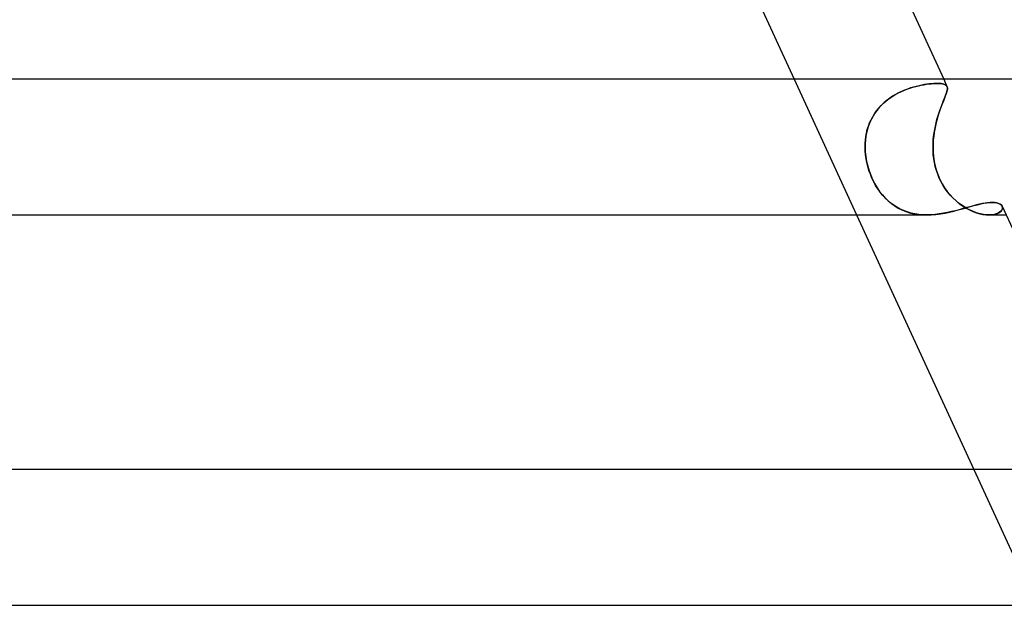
# Model space of a CAD drawing. Header units: millimetres. Extents: x -305 to 305, y -2 to 230.
# Tile 50 of 64: x 140 to 169, y 195 to 213. Entities that reach past the tile are written whole.
import ezdxf

# ---------------------------------------------------------------- set-up
doc = ezdxf.new("R2010")
doc.units = ezdxf.units.MM
doc.layers.add('HIDDEN', color=7, linetype='Continuous')
doc.layers.add('THICK', color=7, linetype='Continuous')

msp = doc.modelspace()

# ---------------------------------------------------------------- linework, layer by layer
at = {"layer": 'HIDDEN'}
for p, q in [((163.179, 211), (165.018, 207)), ((166.758, 210.781), (166.841, 210.802)), ((166.858, 210.806), (166.776, 210.786)), ((166.841, 210.802), (166.923, 210.819)), ((166.938, 210.822), (166.858, 210.806)), ((166.923, 210.819), (167.001, 210.834)), ((167.015, 210.836), (166.938, 210.822)), ((167.001, 210.834), (167.077, 210.846)), ((167.089, 210.848), (167.015, 210.836)), ((167.077, 210.846), (167.149, 210.856)), ((167.159, 210.857), (167.089, 210.848)), ((167.149, 210.856), (167.218, 210.863)), ((167.225, 210.864), (167.159, 210.857)), ((167.218, 210.863), (167.283, 210.868)), ((167.288, 210.869), (167.225, 210.864)), ((167.283, 210.868), (167.344, 210.871)), ((167.346, 210.871), (167.288, 210.869)), ((167.344, 210.871), (167.4, 210.872)), ((167.4, 210.872), (167.346, 210.871)), ((167.456, 210.871), (167.4, 210.872)), ((167.4, 210.872), (167.455, 210.871)), ((167.455, 210.871), (167.505, 210.868)), ((167.506, 210.867), (167.456, 210.871)), ((167.505, 210.868), (167.549, 210.861)), ((167.55, 210.861), (167.506, 210.867)), ((167.549, 210.861), (167.587, 210.853)), ((167.587, 210.853), (167.55, 210.861)), ((167.582, 211), (167.68, 210.785)), ((167.619, 210.841), (167.587, 210.853)), ((167.587, 210.853), (167.619, 210.841)), ((167.645, 210.827), (167.619, 210.841)), ((167.619, 210.841), (167.645, 210.826)), ((167.665, 210.809), (167.645, 210.827)), ((167.645, 210.826), (167.665, 210.808)), ((167.679, 210.788), (167.665, 210.809)), ((167.665, 210.808), (167.68, 210.787)), ((166.057, 210.481), (166.143, 210.534)), ((166.166, 210.547), (166.08, 210.496)), ((166.143, 210.534), (166.231, 210.582)), ((166.254, 210.594), (166.166, 210.547)), ((166.231, 210.582), (166.319, 210.626)), ((166.342, 210.636), (166.254, 210.594)), ((166.319, 210.626), (166.408, 210.665)), ((166.431, 210.674), (166.342, 210.636)), ((166.408, 210.665), (166.497, 210.7)), ((166.519, 210.708), (166.431, 210.674)), ((166.497, 210.7), (166.585, 210.731)), ((166.606, 210.738), (166.519, 210.708)), ((166.585, 210.731), (166.672, 210.758)), ((166.692, 210.764), (166.606, 210.738)), ((166.672, 210.758), (166.758, 210.781)), ((166.776, 210.786), (166.692, 210.764)), ((167.626, 210.492), (167.646, 210.544)), ((167.647, 210.548), (167.628, 210.497)), ((167.646, 210.544), (167.662, 210.592)), ((167.663, 210.595), (167.647, 210.548)), ((167.662, 210.592), (167.675, 210.635)), ((167.676, 210.637), (167.663, 210.595)), ((167.675, 210.635), (167.685, 210.674)), ((167.685, 210.675), (167.676, 210.637)), ((167.687, 210.765), (167.679, 210.788)), ((167.68, 210.787), (167.687, 210.764)), ((167.685, 210.674), (167.69, 210.708)), ((167.69, 210.708), (167.685, 210.675)), ((167.691, 210.738), (167.687, 210.765)), ((167.687, 210.764), (167.691, 210.738)), ((167.69, 210.708), (167.691, 210.738)), ((167.691, 210.738), (167.69, 210.708)), ((165.671, 210.146), (165.741, 210.223)), ((165.758, 210.24), (165.687, 210.165)), ((165.741, 210.223), (165.815, 210.295)), ((165.834, 210.312), (165.758, 210.24)), ((165.815, 210.295), (165.892, 210.361)), ((165.914, 210.378), (165.834, 210.312)), ((165.892, 210.361), (165.973, 210.424)), ((165.996, 210.44), (165.914, 210.378)), ((165.973, 210.424), (166.057, 210.481)), ((166.08, 210.496), (165.996, 210.44)), ((167.497, 210.157), (167.525, 210.234)), ((167.528, 210.241), (167.5, 210.165)), ((167.525, 210.234), (167.553, 210.306)), ((167.556, 210.312), (167.528, 210.241)), ((167.553, 210.306), (167.579, 210.372)), ((167.582, 210.379), (167.556, 210.312)), ((167.579, 210.372), (167.604, 210.434)), ((167.606, 210.441), (167.582, 210.379)), ((167.604, 210.434), (167.626, 210.492)), ((167.628, 210.497), (167.606, 210.441)), ((165.493, 209.893), (165.546, 209.98)), ((165.559, 210), (165.503, 209.911)), ((165.546, 209.98), (165.606, 210.065)), ((165.621, 210.084), (165.559, 210)), ((165.606, 210.065), (165.671, 210.146)), ((165.687, 210.165), (165.621, 210.084)), ((167.412, 209.902), (167.439, 209.99)), ((167.443, 210.001), (167.415, 209.912)), ((167.439, 209.99), (167.468, 210.075)), ((167.471, 210.085), (167.443, 210.001)), ((167.468, 210.075), (167.497, 210.157)), ((167.5, 210.165), (167.471, 210.085)), ((165.365, 209.611), (165.402, 209.708)), ((165.408, 209.723), (165.37, 209.625)), ((165.402, 209.708), (165.444, 209.802)), ((165.453, 209.818), (165.408, 209.723)), ((165.444, 209.802), (165.493, 209.893)), ((165.503, 209.911), (165.453, 209.818)), ((167.338, 209.617), (167.361, 209.715)), ((167.363, 209.723), (167.34, 209.625)), ((167.361, 209.715), (167.385, 209.81)), ((167.388, 209.819), (167.363, 209.723)), ((167.385, 209.81), (167.412, 209.902)), ((167.415, 209.912), (167.388, 209.819)), ((165.291, 209.309), (165.31, 209.411)), ((165.312, 209.422), (165.292, 209.318)), ((165.31, 209.411), (165.334, 209.511)), ((165.338, 209.525), (165.312, 209.422)), ((165.334, 209.511), (165.365, 209.611)), ((165.37, 209.625), (165.338, 209.525)), ((167.287, 209.313), (167.301, 209.416)), ((167.302, 209.423), (167.288, 209.318)), ((167.301, 209.416), (167.318, 209.517)), ((167.319, 209.525), (167.302, 209.423)), ((167.318, 209.517), (167.338, 209.617)), ((167.34, 209.625), (167.319, 209.525)), ((165.27, 209.106), (165.268, 209)), ((165.268, 209), (165.27, 209.104)), ((165.278, 209.212), (165.27, 209.106)), ((165.27, 209.104), (165.278, 209.207)), ((165.292, 209.318), (165.278, 209.212)), ((165.278, 209.207), (165.291, 209.309)), ((167.27, 209.107), (167.268, 209)), ((167.268, 209), (167.27, 209.105)), ((167.277, 209.213), (167.27, 209.107)), ((167.27, 209.105), (167.277, 209.209)), ((167.288, 209.318), (167.277, 209.213)), ((167.277, 209.209), (167.287, 209.313)), ((165.272, 208.886), (165.268, 209)), ((165.268, 209), (165.273, 208.858)), ((165.281, 208.771), (165.272, 208.886)), ((165.273, 208.858), (165.288, 208.716)), ((165.297, 208.656), (165.281, 208.771)), ((167.27, 208.886), (167.268, 209)), ((167.268, 209), (167.271, 208.858)), ((167.277, 208.771), (167.27, 208.886)), ((167.271, 208.858), (167.283, 208.716)), ((167.29, 208.656), (167.277, 208.771)), ((165.288, 208.716), (165.312, 208.575)), ((165.319, 208.54), (165.297, 208.656)), ((165.312, 208.575), (165.344, 208.437)), ((165.348, 208.424), (165.319, 208.54)), ((167.283, 208.716), (167.303, 208.575)), ((167.309, 208.54), (167.29, 208.656)), ((167.303, 208.575), (167.332, 208.437)), ((167.335, 208.424), (167.309, 208.54)), ((165.344, 208.437), (165.385, 208.301)), ((165.382, 208.309), (165.348, 208.424)), ((165.423, 208.195), (165.382, 208.309)), ((165.385, 208.301), (165.433, 208.169)), ((165.47, 208.083), (165.423, 208.195)), ((167.332, 208.437), (167.37, 208.301)), ((167.367, 208.309), (167.335, 208.424)), ((167.406, 208.195), (167.367, 208.309)), ((167.37, 208.301), (167.416, 208.169)), ((167.452, 208.083), (167.406, 208.195)), ((165.433, 208.169), (165.489, 208.04)), ((165.522, 207.974), (165.47, 208.083)), ((165.489, 208.04), (165.553, 207.916)), ((165.579, 207.87), (165.522, 207.974)), ((165.553, 207.916), (165.622, 207.799)), ((167.416, 208.169), (167.472, 208.04)), ((167.505, 207.974), (167.452, 208.083)), ((167.472, 208.04), (167.536, 207.916)), ((167.563, 207.87), (167.505, 207.974)), ((167.536, 207.916), (167.608, 207.799)), ((165.641, 207.77), (165.579, 207.87)), ((165.622, 207.799), (165.697, 207.69)), ((165.708, 207.674), (165.641, 207.77)), ((165.697, 207.69), (165.777, 207.588)), ((165.78, 207.584), (165.708, 207.674)), ((167.628, 207.77), (167.563, 207.87)), ((167.608, 207.799), (167.686, 207.69)), ((167.697, 207.675), (167.628, 207.77)), ((167.686, 207.69), (167.769, 207.588)), ((167.772, 207.585), (167.697, 207.675)), ((165.777, 207.588), (165.862, 207.495)), ((165.857, 207.5), (165.78, 207.584)), ((165.938, 207.421), (165.857, 207.5)), ((165.862, 207.495), (165.95, 207.41)), ((166.023, 207.349), (165.938, 207.421)), ((165.95, 207.41), (166.043, 207.333)), ((166.112, 207.283), (166.023, 207.349)), ((166.043, 207.333), (166.141, 207.263)), ((167.769, 207.588), (167.857, 207.495)), ((167.852, 207.5), (167.772, 207.585)), ((167.936, 207.421), (167.852, 207.5)), ((167.857, 207.495), (167.949, 207.41)), ((168.022, 207.349), (167.936, 207.421)), ((167.949, 207.41), (168.043, 207.333)), ((168.112, 207.283), (168.022, 207.349)), ((168.043, 207.333), (168.141, 207.263)), ((168.577, 207.301), (168.676, 207.324)), ((168.676, 207.324), (168.769, 207.343)), ((168.769, 207.343), (168.856, 207.357)), ((168.856, 207.357), (168.937, 207.366)), ((168.937, 207.366), (169.011, 207.369)), ((169.011, 207.369), (169.082, 207.365)), ((169.082, 207.365), (169.145, 207.356)), ((169.145, 207.356), (169.199, 207.34)), ((169.199, 207.34), (169.243, 207.318)), ((169.243, 207.318), (169.277, 207.292)), ((166.206, 207.223), (166.112, 207.283)), ((166.141, 207.263), (166.244, 207.202)), ((166.304, 207.17), (166.206, 207.223)), ((166.244, 207.202), (166.351, 207.148)), ((166.406, 207.125), (166.304, 207.17)), ((166.351, 207.148), (166.463, 207.102)), ((166.511, 207.086), (166.406, 207.125)), ((166.463, 207.102), (166.58, 207.065)), ((166.62, 207.055), (166.511, 207.086)), ((166.58, 207.065), (166.702, 207.036)), ((166.731, 207.031), (166.62, 207.055)), ((166.702, 207.036), (166.826, 207.016)), ((166.846, 207.013), (166.731, 207.031)), ((167.354, 207.015), (167.489, 207.032)), ((167.489, 207.032), (167.622, 207.055)), ((167.622, 207.055), (167.754, 207.083)), ((167.754, 207.083), (167.885, 207.113)), ((167.885, 207.113), (168.011, 207.146)), ((168.011, 207.146), (168.133, 207.179)), ((168.204, 207.223), (168.112, 207.283)), ((168.133, 207.179), (168.251, 207.212)), ((168.141, 207.263), (168.24, 207.202)), ((168.297, 207.171), (168.204, 207.223)), ((168.24, 207.202), (168.341, 207.148)), ((168.251, 207.212), (168.365, 207.244)), ((168.391, 207.125), (168.297, 207.171)), ((168.341, 207.148), (168.443, 207.102)), ((168.365, 207.244), (168.474, 207.274)), ((168.484, 207.086), (168.391, 207.125)), ((168.443, 207.102), (168.544, 207.065)), ((168.474, 207.274), (168.577, 207.301)), ((168.577, 207.055), (168.484, 207.086)), ((168.544, 207.065), (168.643, 207.036)), ((168.667, 207.031), (168.577, 207.055)), ((168.643, 207.036), (168.739, 207.016)), ((168.754, 207.013), (168.667, 207.031)), ((169.132, 207.03), (169.068, 207.014)), ((169.081, 207.017), (169.148, 207.036)), ((169.186, 207.052), (169.132, 207.03)), ((169.148, 207.036), (169.204, 207.061)), ((169.231, 207.077), (169.186, 207.052)), ((169.204, 207.061), (169.249, 207.091)), ((169.266, 207.106), (169.231, 207.077)), ((169.249, 207.091), (169.282, 207.124)), ((169.292, 207.137), (169.266, 207.106)), ((169.277, 207.292), (169.301, 207.261)), ((169.282, 207.124), (169.304, 207.158)), ((169.308, 207.169), (169.292, 207.137)), ((169.313, 207.228), (169.3, 207.261)), ((169.301, 207.261), (169.312, 207.231)), ((169.304, 207.158), (169.314, 207.194)), ((169.314, 207.2), (169.308, 207.169)), ((169.312, 207.231), (169.314, 207.2)), ((169.314, 207.194), (169.313, 207.228)), ((166.826, 207.016), (166.952, 207.004)), ((166.964, 207.003), (166.846, 207.013)), ((166.952, 207.004), (167.082, 207)), ((167.082, 207), (166.964, 207.003)), ((167.082, 207), (167.218, 207.004)), ((167.218, 207.004), (167.354, 207.015)), ((168.739, 207.016), (168.831, 207.004)), ((168.838, 207.003), (168.754, 207.013)), ((168.831, 207.004), (168.917, 207)), ((168.917, 207), (168.838, 207.003)), ((168.917, 207), (169.004, 207.004)), ((168.996, 207.003), (168.917, 207)), ((168.918, 207), (169.421, 207)), ((169.068, 207.014), (168.996, 207.003)), ((169.004, 207.004), (169.081, 207.017)), ((168.467, 199.5), (170.306, 195.5))]:
    msp.add_line(p, q, dxfattribs=at)
at = {"layer": 'THICK'}
for p, q in [((164.036, 218.709), (167.582, 211)), ((159.73, 218.5), (163.179, 211)), ((194, 211), (0, 211)), ((168.638, 207.316), (168.549, 207.294)), ((168.723, 207.334), (168.638, 207.316)), ((168.802, 207.349), (168.723, 207.334)), ((168.877, 207.36), (168.802, 207.349)), ((168.947, 207.367), (168.877, 207.36)), ((169.011, 207.369), (168.947, 207.367)), ((169.083, 207.365), (169.011, 207.369)), ((169.146, 207.356), (169.083, 207.365)), ((169.199, 207.34), (169.146, 207.356)), ((169.243, 207.318), (169.199, 207.34)), ((169.277, 207.292), (169.243, 207.318)), ((167.452, 207.027), (167.328, 207.012)), ((167.575, 207.047), (167.452, 207.027)), ((167.695, 207.07), (167.575, 207.047)), ((167.813, 207.096), (167.695, 207.07)), ((167.929, 207.124), (167.813, 207.096)), ((168.041, 207.154), (167.929, 207.124)), ((168.151, 207.184), (168.041, 207.154)), ((168.256, 207.214), (168.151, 207.184)), ((168.358, 207.242), (168.256, 207.214)), ((168.456, 207.269), (168.358, 207.242)), ((168.549, 207.294), (168.456, 207.269)), ((169.3, 207.261), (169.277, 207.292)), ((169.304, 207.253), (172.87, 199.5)), ((1.834, 207), (167.084, 207)), ((165.018, 207), (168.467, 199.5)), ((167.205, 207.003), (167.082, 207)), ((167.328, 207.012), (167.205, 207.003)), ((200, 199.5), (0, 199.5)), ((1.872, 195.5), (172.261, 195.5))]:
    msp.add_line(p, q, dxfattribs=at)

doc.saveas('drawing.dxf')
